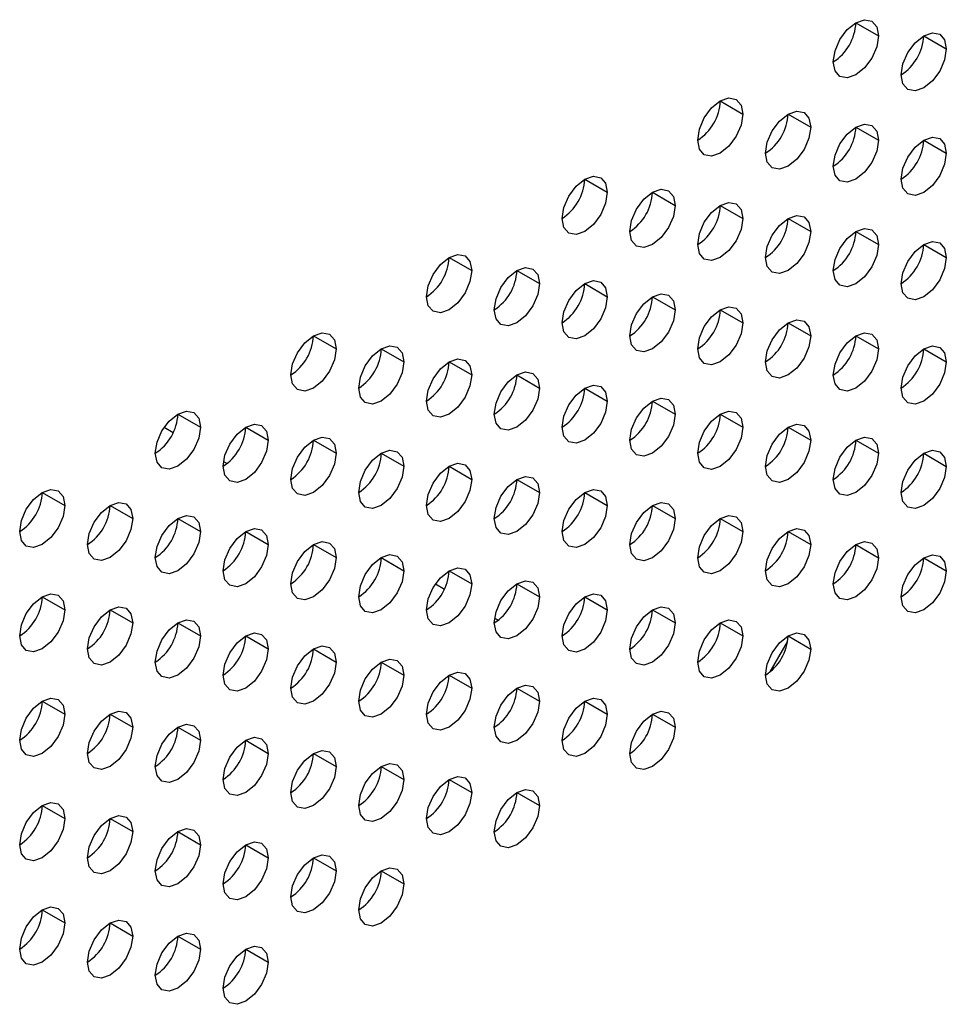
# Model space of a CAD drawing. Header units: millimetres. Extents: x 0 to 1118, y 0 to 864.
# Tile 195 of 256: x 947.43 to 951.06, y 684.95 to 688.8. Entities that reach past the tile are written whole.
import ezdxf

# ---------------------------------------------------------------- set-up
doc = ezdxf.new("R2010")
doc.units = ezdxf.units.MM

msp = doc.modelspace()

# ---------------------------------------------------------------- linework, layer by layer
at = {"color": 7, "linetype": 'Continuous', "lineweight": 25}
for p, q in [((950.7028, 688.788), (950.7912, 688.737)), ((950.968, 688.737), (951.0564, 688.6859)), ((950.1725, 688.4819), (950.2609, 688.4309)), ((950.4377, 688.4308), (950.5261, 688.3798)), ((950.7028, 688.3798), (950.7912, 688.3287)), ((950.968, 688.3287), (951.0564, 688.2777)), ((949.6422, 688.1757), (949.7306, 688.1247)), ((949.9073, 688.1247), (949.9957, 688.0736)), ((950.1725, 688.0736), (950.2609, 688.0226)), ((950.4377, 688.0225), (950.5261, 687.9715)), ((950.7028, 687.9715), (950.7912, 687.9205)), ((950.968, 687.9204), (951.0564, 687.8694)), ((949.1118, 687.8696), (949.2002, 687.8185)), ((949.377, 687.8185), (949.4654, 687.7675)), ((949.6422, 687.7675), (949.7306, 687.7164)), ((949.9073, 687.7164), (949.9957, 687.6654)), ((950.1725, 687.6653), (950.2609, 687.6143)), ((950.4377, 687.6143), (950.5261, 687.5633)), ((948.5815, 687.5634), (948.6699, 687.5124)), ((950.7028, 687.5632), (950.7912, 687.5122)), ((948.8467, 687.5124), (948.9351, 687.4613)), ((950.968, 687.5122), (951.0564, 687.4611)), ((949.1118, 687.4613), (949.2002, 687.4103)), ((949.377, 687.4102), (949.4654, 687.3592)), ((949.6422, 687.3592), (949.7306, 687.3082)), ((949.9073, 687.3081), (949.9957, 687.2571)), ((948.0512, 687.2573), (948.1396, 687.2062)), ((950.1725, 687.2571), (950.2609, 687.206)), ((947.9977, 687.2056), (948.0332, 687.1851)), ((947.9979, 687.2058), (948.0333, 687.1854)), ((948.3163, 687.2062), (948.4047, 687.1552)), ((950.4377, 687.206), (950.5261, 687.155)), ((948.5815, 687.1551), (948.6699, 687.1041)), ((950.7028, 687.1549), (950.7912, 687.1039)), ((948.8467, 687.1041), (948.9351, 687.0531)), ((950.968, 687.1039), (951.0564, 687.0529)), ((948.2293, 687.0719), (948.2435, 687.0637)), ((948.2294, 687.0722), (948.2437, 687.0639)), ((949.1118, 687.053), (949.2002, 687.002)), ((949.377, 687.002), (949.4654, 686.9509)), ((947.5209, 686.9511), (947.6092, 686.9001)), ((949.6422, 686.9509), (949.7306, 686.8999)), ((947.786, 686.9001), (947.8744, 686.849)), ((949.9073, 686.8999), (949.9957, 686.8488)), ((948.0512, 686.849), (948.1396, 686.798)), ((950.1725, 686.8488), (950.2609, 686.7978)), ((948.3163, 686.7979), (948.4047, 686.7469)), ((950.4377, 686.7977), (950.5261, 686.7467)), ((948.5815, 686.7469), (948.6699, 686.6959)), ((950.7028, 686.7467), (950.7912, 686.6957)), ((948.8467, 686.6958), (948.9351, 686.6448)), ((950.968, 686.6956), (951.0564, 686.6446)), ((949.1118, 686.6448), (949.2002, 686.5937)), ((949.0584, 686.5932), (949.0939, 686.5727)), ((949.0585, 686.5933), (949.094, 686.5729)), ((949.377, 686.5937), (949.4654, 686.5427)), ((947.5209, 686.5428), (947.6092, 686.4918)), ((949.6422, 686.5426), (949.7306, 686.4916)), ((947.786, 686.4918), (947.8744, 686.4408)), ((949.9073, 686.4916), (949.9957, 686.4406)), ((949.29, 686.4596), (949.3044, 686.4514)), ((949.29, 686.4595), (949.3043, 686.4513)), ((948.0512, 686.4407), (948.1396, 686.3897)), ((950.1725, 686.4405), (950.2609, 686.3895)), ((948.3163, 686.3897), (948.4047, 686.3386)), ((950.4377, 686.3895), (950.5261, 686.3384)), ((948.5815, 686.3386), (948.6699, 686.2876)), ((950.3678, 686.2493), (950.4357, 686.367)), ((948.8467, 686.2875), (948.9351, 686.2365)), ((949.1118, 686.2365), (949.2002, 686.1855)), ((949.377, 686.1854), (949.4654, 686.1344)), ((947.5209, 686.1346), (947.6092, 686.0835)), ((949.6422, 686.1344), (949.7306, 686.0833)), ((947.786, 686.0835), (947.8744, 686.0325)), ((949.9073, 686.0833), (949.9957, 686.0323)), ((948.0512, 686.0325), (948.1396, 685.9814)), ((948.3163, 685.9814), (948.4047, 685.9304)), ((948.5815, 685.9303), (948.6699, 685.8793)), ((948.8467, 685.8793), (948.9351, 685.8283)), ((949.1118, 685.8282), (949.2002, 685.7772)), ((949.377, 685.7772), (949.4654, 685.7261)), ((947.5209, 685.7263), (947.6092, 685.6753)), ((947.786, 685.6752), (947.8744, 685.6242)), ((948.0512, 685.6242), (948.1396, 685.5732)), ((948.3163, 685.5731), (948.4047, 685.5221)), ((948.5815, 685.5221), (948.6699, 685.471)), ((948.8467, 685.471), (948.9351, 685.42)), ((947.5209, 685.318), (947.6092, 685.267)), ((947.786, 685.267), (947.8744, 685.2159)), ((948.0512, 685.2159), (948.1396, 685.1649)), ((948.3163, 685.1649), (948.4047, 685.1138))]:
    msp.add_line(p, q, dxfattribs=at)
at = {"color": 7, "linetype": 'Continuous', "lineweight": 25, "flags": 128}
for points in [[(950.6144, 688.635), (950.6212, 688.6779), (950.6403, 688.7221), (950.669, 688.7608), (950.7028, 688.788), (950.7367, 688.7998), (950.7653, 688.7942), (950.7845, 688.7722), (950.7912, 688.737)], [(950.7912, 688.737), (950.7845, 688.6941), (950.7653, 688.6499), (950.7367, 688.6112), (950.7028, 688.5839), (950.669, 688.5722), (950.6403, 688.5777), (950.6212, 688.5998), (950.6144, 688.635)], [(950.8796, 688.5839), (950.8863, 688.6268), (950.9055, 688.671), (950.9342, 688.7097), (950.968, 688.737), (951.0018, 688.7487), (951.0305, 688.7432), (951.0497, 688.7211), (951.0564, 688.6859)], [(951.0564, 688.6859), (951.0497, 688.643), (951.0305, 688.5988), (951.0018, 688.5601), (950.968, 688.5329), (950.9342, 688.5211), (950.9055, 688.5267), (950.8863, 688.5487), (950.8796, 688.5839)], [(950.0841, 688.3288), (950.0908, 688.3717), (950.11, 688.4159), (950.1387, 688.4546), (950.1725, 688.4819), (950.2063, 688.4937), (950.235, 688.4881), (950.2542, 688.466), (950.2609, 688.4309)], [(950.2609, 688.4309), (950.2542, 688.3879), (950.235, 688.3437), (950.2063, 688.3051), (950.1725, 688.2778), (950.1387, 688.266), (950.11, 688.2716), (950.0908, 688.2936), (950.0841, 688.3288)], [(950.3493, 688.2777), (950.356, 688.3207), (950.3752, 688.3649), (950.4038, 688.4035), (950.4377, 688.4308), (950.4715, 688.4426), (950.5002, 688.437), (950.5193, 688.415), (950.5261, 688.3798)], [(950.5261, 688.3798), (950.5193, 688.3368), (950.5002, 688.2927), (950.4715, 688.254), (950.4377, 688.2267), (950.4038, 688.2149), (950.3752, 688.2205), (950.356, 688.2426), (950.3493, 688.2777)], [(950.6144, 688.2267), (950.6212, 688.2696), (950.6403, 688.3138), (950.669, 688.3525), (950.7028, 688.3798), (950.7367, 688.3915), (950.7653, 688.386), (950.7845, 688.3639), (950.7912, 688.3287)], [(950.8796, 688.1756), (950.8863, 688.2186), (950.9055, 688.2627), (950.9342, 688.3014), (950.968, 688.3287), (951.0018, 688.3405), (951.0305, 688.3349), (951.0497, 688.3129), (951.0564, 688.2777)], [(950.7912, 688.3287), (950.7845, 688.2858), (950.7653, 688.2416), (950.7367, 688.2029), (950.7028, 688.1756), (950.669, 688.1639), (950.6403, 688.1695), (950.6212, 688.1915), (950.6144, 688.2267)], [(951.0564, 688.2777), (951.0497, 688.2347), (951.0305, 688.1906), (951.0018, 688.1519), (950.968, 688.1246), (950.9342, 688.1128), (950.9055, 688.1184), (950.8863, 688.1404), (950.8796, 688.1756)], [(949.5538, 688.0226), (949.5605, 688.0656), (949.5797, 688.1098), (949.6083, 688.1484), (949.6422, 688.1757), (949.676, 688.1875), (949.7047, 688.1819), (949.7238, 688.1599), (949.7306, 688.1247)], [(949.7306, 688.1247), (949.7238, 688.0818), (949.7047, 688.0376), (949.676, 687.9989), (949.6422, 687.9716), (949.6083, 687.9598), (949.5797, 687.9654), (949.5605, 687.9875), (949.5538, 688.0226)], [(949.819, 687.9716), (949.8257, 688.0145), (949.8448, 688.0587), (949.8735, 688.0974), (949.9073, 688.1247), (949.9412, 688.1364), (949.9698, 688.1309), (949.989, 688.1088), (949.9957, 688.0736)], [(949.9957, 688.0736), (949.989, 688.0307), (949.9698, 687.9865), (949.9412, 687.9478), (949.9073, 687.9205), (949.8735, 687.9088), (949.8448, 687.9144), (949.8257, 687.9364), (949.819, 687.9716)], [(950.0841, 687.9205), (950.0908, 687.9635), (950.11, 688.0076), (950.1387, 688.0463), (950.1725, 688.0736), (950.2063, 688.0854), (950.235, 688.0798), (950.2542, 688.0578), (950.2609, 688.0226)], [(950.3493, 687.8695), (950.356, 687.9124), (950.3752, 687.9566), (950.4038, 687.9953), (950.4377, 688.0226), (950.4715, 688.0343), (950.5002, 688.0288), (950.5193, 688.0067), (950.5261, 687.9715)], [(950.2609, 688.0226), (950.2542, 687.9796), (950.235, 687.9355), (950.2063, 687.8968), (950.1725, 687.8695), (950.1387, 687.8577), (950.11, 687.8633), (950.0908, 687.8854), (950.0841, 687.9205)], [(950.5261, 687.9715), (950.5193, 687.9286), (950.5002, 687.8844), (950.4715, 687.8457), (950.4377, 687.8184), (950.4038, 687.8067), (950.3752, 687.8122), (950.356, 687.8343), (950.3493, 687.8695)], [(950.6144, 687.8184), (950.6212, 687.8614), (950.6403, 687.9055), (950.669, 687.9442), (950.7028, 687.9715), (950.7367, 687.9833), (950.7653, 687.9777), (950.7845, 687.9556), (950.7912, 687.9205)], [(950.7912, 687.9205), (950.7845, 687.8775), (950.7653, 687.8333), (950.7367, 687.7947), (950.7028, 687.7674), (950.669, 687.7556), (950.6403, 687.7612), (950.6212, 687.7832), (950.6144, 687.8184)], [(950.8796, 687.7674), (950.8863, 687.8103), (950.9055, 687.8545), (950.9342, 687.8932), (950.968, 687.9204), (951.0018, 687.9322), (951.0305, 687.9266), (951.0497, 687.9046), (951.0564, 687.8694)], [(949.0235, 687.7165), (949.0302, 687.7594), (949.0493, 687.8036), (949.078, 687.8423), (949.1118, 687.8696), (949.1457, 687.8813), (949.1743, 687.8758), (949.1935, 687.8537), (949.2002, 687.8185)], [(951.0564, 687.8694), (951.0497, 687.8265), (951.0305, 687.7823), (951.0018, 687.7436), (950.968, 687.7163), (950.9342, 687.7046), (950.9055, 687.7101), (950.8863, 687.7322), (950.8796, 687.7674)], [(949.2002, 687.8185), (949.1935, 687.7756), (949.1743, 687.7314), (949.1457, 687.6927), (949.1118, 687.6655), (949.078, 687.6537), (949.0493, 687.6593), (949.0302, 687.6813), (949.0235, 687.7165)], [(949.2886, 687.6654), (949.2953, 687.7084), (949.3145, 687.7526), (949.3432, 687.7912), (949.377, 687.8185), (949.4108, 687.8303), (949.4395, 687.8247), (949.4587, 687.8027), (949.4654, 687.7675)], [(949.4654, 687.7675), (949.4587, 687.7245), (949.4395, 687.6804), (949.4108, 687.6417), (949.377, 687.6144), (949.3432, 687.6026), (949.3145, 687.6082), (949.2953, 687.6303), (949.2886, 687.6654)], [(949.5538, 687.6144), (949.5605, 687.6573), (949.5797, 687.7015), (949.6083, 687.7402), (949.6422, 687.7675), (949.676, 687.7792), (949.7047, 687.7737), (949.7238, 687.7516), (949.7306, 687.7164)], [(949.819, 687.5633), (949.8257, 687.6063), (949.8448, 687.6504), (949.8735, 687.6891), (949.9073, 687.7164), (949.9412, 687.7282), (949.9698, 687.7226), (949.989, 687.7005), (949.9957, 687.6654)], [(949.7306, 687.7164), (949.7238, 687.6735), (949.7047, 687.6293), (949.676, 687.5906), (949.6422, 687.5633), (949.6083, 687.5516), (949.5797, 687.5571), (949.5605, 687.5792), (949.5538, 687.6144)], [(949.9957, 687.6654), (949.989, 687.6224), (949.9698, 687.5783), (949.9412, 687.5396), (949.9073, 687.5123), (949.8735, 687.5005), (949.8448, 687.5061), (949.8257, 687.5281), (949.819, 687.5633)], [(950.0841, 687.5123), (950.0908, 687.5552), (950.11, 687.5994), (950.1387, 687.6381), (950.1725, 687.6654), (950.2063, 687.6771), (950.235, 687.6715), (950.2542, 687.6495), (950.2609, 687.6143)], [(950.2609, 687.6143), (950.2542, 687.5714), (950.235, 687.5272), (950.2063, 687.4885), (950.1725, 687.4612), (950.1387, 687.4495), (950.11, 687.455), (950.0908, 687.4771), (950.0841, 687.5123)], [(950.3493, 687.4612), (950.356, 687.5041), (950.3752, 687.5483), (950.4038, 687.587), (950.4377, 687.6143), (950.4715, 687.6261), (950.5002, 687.6205), (950.5193, 687.5984), (950.5261, 687.5633)], [(948.4931, 687.4103), (948.4999, 687.4533), (948.519, 687.4975), (948.5477, 687.5361), (948.5815, 687.5634), (948.6153, 687.5752), (948.644, 687.5696), (948.6632, 687.5476), (948.6699, 687.5124)], [(950.6144, 687.4101), (950.6212, 687.4531), (950.6403, 687.4973), (950.669, 687.5359), (950.7028, 687.5632), (950.7367, 687.575), (950.7653, 687.5694), (950.7845, 687.5474), (950.7912, 687.5122)], [(950.5261, 687.5633), (950.5193, 687.5203), (950.5002, 687.4761), (950.4715, 687.4375), (950.4377, 687.4102), (950.4038, 687.3984), (950.3752, 687.404), (950.356, 687.426), (950.3493, 687.4612)], [(948.6699, 687.5124), (948.6632, 687.4694), (948.644, 687.4253), (948.6153, 687.3866), (948.5815, 687.3593), (948.5477, 687.3475), (948.519, 687.3531), (948.4999, 687.3752), (948.4931, 687.4103)], [(948.7583, 687.3593), (948.765, 687.4022), (948.7842, 687.4464), (948.8129, 687.4851), (948.8467, 687.5124), (948.8805, 687.5241), (948.9092, 687.5186), (948.9283, 687.4965), (948.9351, 687.4613)], [(950.7912, 687.5122), (950.7845, 687.4692), (950.7653, 687.4251), (950.7367, 687.3864), (950.7028, 687.3591), (950.669, 687.3473), (950.6403, 687.3529), (950.6212, 687.375), (950.6144, 687.4101)], [(950.8796, 687.3591), (950.8863, 687.402), (950.9055, 687.4462), (950.9342, 687.4849), (950.968, 687.5122), (951.0018, 687.5239), (951.0305, 687.5184), (951.0497, 687.4963), (951.0564, 687.4611)], [(948.9351, 687.4613), (948.9283, 687.4184), (948.9092, 687.3742), (948.8805, 687.3355), (948.8467, 687.3082), (948.8129, 687.2965), (948.7842, 687.3021), (948.765, 687.3241), (948.7583, 687.3593)], [(949.0235, 687.3082), (949.0302, 687.3512), (949.0493, 687.3953), (949.078, 687.434), (949.1118, 687.4613), (949.1457, 687.4731), (949.1743, 687.4675), (949.1935, 687.4455), (949.2002, 687.4103)], [(951.0564, 687.4611), (951.0497, 687.4182), (951.0305, 687.374), (951.0018, 687.3353), (950.968, 687.308), (950.9342, 687.2963), (950.9055, 687.3019), (950.8863, 687.3239), (950.8796, 687.3591)], [(949.2886, 687.2572), (949.2953, 687.3001), (949.3145, 687.3443), (949.3432, 687.383), (949.377, 687.4103), (949.4108, 687.422), (949.4395, 687.4164), (949.4587, 687.3944), (949.4654, 687.3592)], [(949.2002, 687.4103), (949.1935, 687.3673), (949.1743, 687.3232), (949.1457, 687.2845), (949.1118, 687.2572), (949.078, 687.2454), (949.0493, 687.251), (949.0302, 687.273), (949.0235, 687.3082)], [(949.4654, 687.3592), (949.4587, 687.3163), (949.4395, 687.2721), (949.4108, 687.2334), (949.377, 687.2061), (949.3432, 687.1944), (949.3145, 687.1999), (949.2953, 687.222), (949.2886, 687.2572)], [(949.5538, 687.2061), (949.5605, 687.2491), (949.5797, 687.2932), (949.6083, 687.3319), (949.6422, 687.3592), (949.676, 687.371), (949.7047, 687.3654), (949.7238, 687.3433), (949.7306, 687.3082)], [(949.7306, 687.3082), (949.7238, 687.2652), (949.7047, 687.221), (949.676, 687.1824), (949.6422, 687.1551), (949.6083, 687.1433), (949.5797, 687.1489), (949.5605, 687.1709), (949.5538, 687.2061)], [(949.819, 687.155), (949.8257, 687.198), (949.8448, 687.2422), (949.8735, 687.2808), (949.9073, 687.3081), (949.9412, 687.3199), (949.9698, 687.3143), (949.989, 687.2923), (949.9957, 687.2571)], [(947.9628, 687.1042), (947.9695, 687.1471), (947.9887, 687.1913), (948.0174, 687.23), (948.0512, 687.2573), (948.085, 687.269), (948.1137, 687.2635), (948.1328, 687.2414), (948.1396, 687.2062)], [(949.9957, 687.2571), (949.989, 687.2142), (949.9698, 687.17), (949.9412, 687.1313), (949.9073, 687.104), (949.8735, 687.0922), (949.8448, 687.0978), (949.8257, 687.1199), (949.819, 687.155)], [(950.0841, 687.104), (950.0908, 687.1469), (950.11, 687.1911), (950.1387, 687.2298), (950.1725, 687.2571), (950.2063, 687.2688), (950.235, 687.2633), (950.2542, 687.2412), (950.2609, 687.206)], [(948.1396, 687.2062), (948.1328, 687.1633), (948.1137, 687.1191), (948.085, 687.0804), (948.0512, 687.0531), (948.0174, 687.0414), (947.9887, 687.047), (947.9695, 687.069), (947.9628, 687.1042)], [(948.228, 687.0531), (948.2347, 687.0961), (948.2538, 687.1402), (948.2825, 687.1789), (948.3163, 687.2062), (948.3502, 687.218), (948.3788, 687.2124), (948.398, 687.1904), (948.4047, 687.1552)], [(950.2609, 687.206), (950.2542, 687.1631), (950.235, 687.1189), (950.2063, 687.0802), (950.1725, 687.0529), (950.1387, 687.0412), (950.11, 687.0468), (950.0908, 687.0688), (950.0841, 687.104)], [(950.3493, 687.0529), (950.356, 687.0959), (950.3752, 687.14), (950.4038, 687.1787), (950.4377, 687.206), (950.4715, 687.2178), (950.5002, 687.2122), (950.5193, 687.1902), (950.5261, 687.155)], [(948.4047, 687.1552), (948.398, 687.1122), (948.3788, 687.0681), (948.3502, 687.0294), (948.3163, 687.0021), (948.2825, 686.9903), (948.2538, 686.9959), (948.2347, 687.018), (948.228, 687.0531)], [(948.4931, 687.0021), (948.4999, 687.045), (948.519, 687.0892), (948.5477, 687.1279), (948.5815, 687.1552), (948.6153, 687.1669), (948.644, 687.1613), (948.6632, 687.1393), (948.6699, 687.1041)], [(950.5261, 687.155), (950.5193, 687.112), (950.5002, 687.0679), (950.4715, 687.0292), (950.4377, 687.0019), (950.4038, 686.9901), (950.3752, 686.9957), (950.356, 687.0178), (950.3493, 687.0529)], [(950.6144, 687.0019), (950.6212, 687.0448), (950.6403, 687.089), (950.669, 687.1277), (950.7028, 687.155), (950.7367, 687.1667), (950.7653, 687.1612), (950.7845, 687.1391), (950.7912, 687.1039)], [(948.6699, 687.1041), (948.6632, 687.0612), (948.644, 687.017), (948.6153, 686.9783), (948.5815, 686.951), (948.5477, 686.9393), (948.519, 686.9448), (948.4999, 686.9669), (948.4931, 687.0021)], [(948.7583, 686.951), (948.765, 686.994), (948.7842, 687.0381), (948.8129, 687.0768), (948.8467, 687.1041), (948.8805, 687.1159), (948.9092, 687.1103), (948.9283, 687.0882), (948.9351, 687.0531)], [(950.7912, 687.1039), (950.7845, 687.061), (950.7653, 687.0168), (950.7367, 686.9781), (950.7028, 686.9508), (950.669, 686.9391), (950.6403, 686.9446), (950.6212, 686.9667), (950.6144, 687.0019)], [(950.8796, 686.9508), (950.8863, 686.9938), (950.9055, 687.0379), (950.9342, 687.0766), (950.968, 687.1039), (951.0018, 687.1157), (951.0305, 687.1101), (951.0497, 687.088), (951.0564, 687.0529)], [(949.0235, 686.9), (949.0302, 686.9429), (949.0493, 686.9871), (949.078, 687.0258), (949.1118, 687.053), (949.1457, 687.0648), (949.1743, 687.0592), (949.1935, 687.0372), (949.2002, 687.002)], [(948.9351, 687.0531), (948.9283, 687.0101), (948.9092, 686.9659), (948.8805, 686.9273), (948.8467, 686.9), (948.8129, 686.8882), (948.7842, 686.8938), (948.765, 686.9158), (948.7583, 686.951)], [(951.0564, 687.0529), (951.0497, 687.0099), (951.0305, 686.9657), (951.0018, 686.9271), (950.968, 686.8998), (950.9342, 686.888), (950.9055, 686.8936), (950.8863, 686.9156), (950.8796, 686.9508)], [(949.2002, 687.002), (949.1935, 686.9591), (949.1743, 686.9149), (949.1457, 686.8762), (949.1118, 686.8489), (949.078, 686.8372), (949.0493, 686.8427), (949.0302, 686.8648), (949.0235, 686.9)], [(949.2886, 686.8489), (949.2953, 686.8918), (949.3145, 686.936), (949.3432, 686.9747), (949.377, 687.002), (949.4108, 687.0137), (949.4395, 687.0082), (949.4587, 686.9861), (949.4654, 686.9509)], [(947.4325, 686.798), (947.4392, 686.841), (947.4584, 686.8852), (947.487, 686.9238), (947.5209, 686.9511), (947.5547, 686.9629), (947.5834, 686.9573), (947.6025, 686.9353), (947.6092, 686.9001)], [(949.4654, 686.9509), (949.4587, 686.908), (949.4395, 686.8638), (949.4108, 686.8251), (949.377, 686.7979), (949.3432, 686.7861), (949.3145, 686.7917), (949.2953, 686.8137), (949.2886, 686.8489)], [(949.5538, 686.7978), (949.5605, 686.8408), (949.5797, 686.885), (949.6083, 686.9236), (949.6422, 686.9509), (949.676, 686.9627), (949.7047, 686.9571), (949.7238, 686.9351), (949.7306, 686.8999)], [(947.6976, 686.747), (947.7044, 686.7899), (947.7235, 686.8341), (947.7522, 686.8728), (947.786, 686.9001), (947.8198, 686.9118), (947.8485, 686.9063), (947.8677, 686.8842), (947.8744, 686.849)], [(949.819, 686.7468), (949.8257, 686.7897), (949.8448, 686.8339), (949.8735, 686.8726), (949.9073, 686.8999), (949.9412, 686.9116), (949.9698, 686.9061), (949.989, 686.884), (949.9957, 686.8488)], [(947.6092, 686.9001), (947.6025, 686.8571), (947.5834, 686.813), (947.5547, 686.7743), (947.5209, 686.747), (947.487, 686.7352), (947.4584, 686.7408), (947.4392, 686.7629), (947.4325, 686.798)], [(949.7306, 686.8999), (949.7238, 686.8569), (949.7047, 686.8128), (949.676, 686.7741), (949.6422, 686.7468), (949.6083, 686.735), (949.5797, 686.7406), (949.5605, 686.7627), (949.5538, 686.7978)], [(947.8744, 686.849), (947.8677, 686.8061), (947.8485, 686.7619), (947.8198, 686.7232), (947.786, 686.6959), (947.7522, 686.6842), (947.7235, 686.6897), (947.7044, 686.7118), (947.6976, 686.747)], [(947.9628, 686.6959), (947.9695, 686.7389), (947.9887, 686.783), (948.0174, 686.8217), (948.0512, 686.849), (948.085, 686.8608), (948.1137, 686.8552), (948.1328, 686.8331), (948.1396, 686.798)], [(949.9957, 686.8488), (949.989, 686.8059), (949.9698, 686.7617), (949.9412, 686.723), (949.9073, 686.6957), (949.8735, 686.684), (949.8448, 686.6896), (949.8257, 686.7116), (949.819, 686.7468)], [(950.0841, 686.6957), (950.0908, 686.7387), (950.11, 686.7828), (950.1387, 686.8215), (950.1725, 686.8488), (950.2063, 686.8606), (950.235, 686.855), (950.2542, 686.8329), (950.2609, 686.7978)], [(948.1396, 686.798), (948.1328, 686.755), (948.1137, 686.7109), (948.085, 686.6722), (948.0512, 686.6449), (948.0174, 686.6331), (947.9887, 686.6387), (947.9695, 686.6607), (947.9628, 686.6959)], [(948.228, 686.6449), (948.2347, 686.6878), (948.2538, 686.732), (948.2825, 686.7707), (948.3163, 686.798), (948.3502, 686.8097), (948.3788, 686.8041), (948.398, 686.7821), (948.4047, 686.7469)], [(950.2609, 686.7978), (950.2542, 686.7548), (950.235, 686.7107), (950.2063, 686.672), (950.1725, 686.6447), (950.1387, 686.6329), (950.11, 686.6385), (950.0908, 686.6605), (950.0841, 686.6957)], [(950.3493, 686.6447), (950.356, 686.6876), (950.3752, 686.7318), (950.4038, 686.7705), (950.4377, 686.7978), (950.4715, 686.8095), (950.5002, 686.8039), (950.5193, 686.7819), (950.5261, 686.7467)], [(948.4931, 686.5938), (948.4999, 686.6367), (948.519, 686.6809), (948.5477, 686.7196), (948.5815, 686.7469), (948.6153, 686.7587), (948.644, 686.7531), (948.6632, 686.731), (948.6699, 686.6959)], [(950.6144, 686.5936), (950.6212, 686.6365), (950.6403, 686.6807), (950.669, 686.7194), (950.7028, 686.7467), (950.7367, 686.7585), (950.7653, 686.7529), (950.7845, 686.7308), (950.7912, 686.6957)], [(948.4047, 686.7469), (948.398, 686.704), (948.3788, 686.6598), (948.3502, 686.6211), (948.3163, 686.5938), (948.2825, 686.5821), (948.2538, 686.5876), (948.2347, 686.6097), (948.228, 686.6449)], [(950.5261, 686.7467), (950.5193, 686.7038), (950.5002, 686.6596), (950.4715, 686.6209), (950.4377, 686.5936), (950.4038, 686.5819), (950.3752, 686.5874), (950.356, 686.6095), (950.3493, 686.6447)], [(948.6699, 686.6959), (948.6632, 686.6529), (948.644, 686.6087), (948.6153, 686.5701), (948.5815, 686.5428), (948.5477, 686.531), (948.519, 686.5366), (948.4999, 686.5586), (948.4931, 686.5938)], [(948.7583, 686.5427), (948.765, 686.5857), (948.7842, 686.6299), (948.8129, 686.6685), (948.8467, 686.6958), (948.8805, 686.7076), (948.9092, 686.702), (948.9283, 686.68), (948.9351, 686.6448)], [(950.7912, 686.6957), (950.7845, 686.6527), (950.7653, 686.6085), (950.7367, 686.5699), (950.7028, 686.5426), (950.669, 686.5308), (950.6403, 686.5364), (950.6212, 686.5584), (950.6144, 686.5936)], [(950.8796, 686.5425), (950.8863, 686.5855), (950.9055, 686.6297), (950.9342, 686.6683), (950.968, 686.6956), (951.0018, 686.7074), (951.0305, 686.7018), (951.0497, 686.6798), (951.0564, 686.6446)], [(948.9351, 686.6448), (948.9283, 686.6018), (948.9092, 686.5577), (948.8805, 686.519), (948.8467, 686.4917), (948.8129, 686.4799), (948.7842, 686.4855), (948.765, 686.5076), (948.7583, 686.5427)], [(949.0235, 686.4917), (949.0302, 686.5346), (949.0493, 686.5788), (949.078, 686.6175), (949.1118, 686.6448), (949.1457, 686.6565), (949.1743, 686.651), (949.1935, 686.6289), (949.2002, 686.5937)], [(951.0564, 686.6446), (951.0497, 686.6017), (951.0305, 686.5575), (951.0018, 686.5188), (950.968, 686.4915), (950.9342, 686.4797), (950.9055, 686.4853), (950.8863, 686.5074), (950.8796, 686.5425)], [(949.2886, 686.4406), (949.2953, 686.4836), (949.3145, 686.5277), (949.3432, 686.5664), (949.377, 686.5937), (949.4108, 686.6055), (949.4395, 686.5999), (949.4587, 686.5779), (949.4654, 686.5427)], [(949.2002, 686.5937), (949.1935, 686.5508), (949.1743, 686.5066), (949.1457, 686.4679), (949.1118, 686.4406), (949.078, 686.4289), (949.0493, 686.4345), (949.0302, 686.4565), (949.0235, 686.4917)], [(947.4325, 686.3898), (947.4392, 686.4327), (947.4584, 686.4769), (947.487, 686.5156), (947.5209, 686.5429), (947.5547, 686.5546), (947.5834, 686.549), (947.6025, 686.527), (947.6092, 686.4918)], [(949.4654, 686.5427), (949.4587, 686.4997), (949.4395, 686.4556), (949.4108, 686.4169), (949.377, 686.3896), (949.3432, 686.3778), (949.3145, 686.3834), (949.2953, 686.4054), (949.2886, 686.4406)], [(949.5538, 686.3896), (949.5605, 686.4325), (949.5797, 686.4767), (949.6083, 686.5154), (949.6422, 686.5427), (949.676, 686.5544), (949.7047, 686.5488), (949.7238, 686.5268), (949.7306, 686.4916)], [(947.6092, 686.4918), (947.6025, 686.4489), (947.5834, 686.4047), (947.5547, 686.366), (947.5209, 686.3387), (947.487, 686.327), (947.4584, 686.3325), (947.4392, 686.3546), (947.4325, 686.3898)], [(947.6976, 686.3387), (947.7044, 686.3817), (947.7235, 686.4258), (947.7522, 686.4645), (947.786, 686.4918), (947.8198, 686.5036), (947.8485, 686.498), (947.8677, 686.4759), (947.8744, 686.4408)], [(949.7306, 686.4916), (949.7238, 686.4487), (949.7047, 686.4045), (949.676, 686.3658), (949.6422, 686.3385), (949.6083, 686.3268), (949.5797, 686.3323), (949.5605, 686.3544), (949.5538, 686.3896)], [(949.819, 686.3385), (949.8257, 686.3815), (949.8448, 686.4256), (949.8735, 686.4643), (949.9073, 686.4916), (949.9412, 686.5034), (949.9698, 686.4978), (949.989, 686.4757), (949.9957, 686.4406)], [(947.9628, 686.2876), (947.9695, 686.3306), (947.9887, 686.3748), (948.0174, 686.4134), (948.0512, 686.4407), (948.085, 686.4525), (948.1137, 686.4469), (948.1328, 686.4249), (948.1396, 686.3897)], [(950.0841, 686.2874), (950.0908, 686.3304), (950.11, 686.3746), (950.1387, 686.4132), (950.1725, 686.4405), (950.2063, 686.4523), (950.235, 686.4467), (950.2542, 686.4247), (950.2609, 686.3895)], [(947.8744, 686.4408), (947.8677, 686.3978), (947.8485, 686.3536), (947.8198, 686.315), (947.786, 686.2877), (947.7522, 686.2759), (947.7235, 686.2815), (947.7044, 686.3035), (947.6976, 686.3387)], [(949.9957, 686.4406), (949.989, 686.3976), (949.9698, 686.3534), (949.9412, 686.3148), (949.9073, 686.2875), (949.8735, 686.2757), (949.8448, 686.2813), (949.8257, 686.3033), (949.819, 686.3385)], [(948.1396, 686.3897), (948.1328, 686.3468), (948.1137, 686.3026), (948.085, 686.2639), (948.0512, 686.2366), (948.0174, 686.2248), (947.9887, 686.2304), (947.9695, 686.2525), (947.9628, 686.2876)], [(948.228, 686.2366), (948.2347, 686.2795), (948.2538, 686.3237), (948.2825, 686.3624), (948.3163, 686.3897), (948.3502, 686.4014), (948.3788, 686.3959), (948.398, 686.3738), (948.4047, 686.3386)], [(950.2609, 686.3895), (950.2542, 686.3466), (950.235, 686.3024), (950.2063, 686.2637), (950.1725, 686.2364), (950.1387, 686.2246), (950.11, 686.2302), (950.0908, 686.2523), (950.0841, 686.2874)], [(950.3493, 686.2364), (950.356, 686.2793), (950.3752, 686.3235), (950.4038, 686.3622), (950.4377, 686.3895), (950.4715, 686.4012), (950.5002, 686.3957), (950.5193, 686.3736), (950.5261, 686.3384)], [(948.4047, 686.3386), (948.398, 686.2957), (948.3788, 686.2515), (948.3502, 686.2128), (948.3163, 686.1855), (948.2825, 686.1738), (948.2538, 686.1794), (948.2347, 686.2014), (948.228, 686.2366)], [(948.4931, 686.1855), (948.4999, 686.2285), (948.519, 686.2726), (948.5477, 686.3113), (948.5815, 686.3386), (948.6153, 686.3504), (948.644, 686.3448), (948.6632, 686.3228), (948.6699, 686.2876)], [(950.5261, 686.3384), (950.5193, 686.2955), (950.5002, 686.2513), (950.4715, 686.2126), (950.4377, 686.1853), (950.4038, 686.1736), (950.3752, 686.1792), (950.356, 686.2012), (950.3493, 686.2364)], [(948.7583, 686.1345), (948.765, 686.1774), (948.7842, 686.2216), (948.8129, 686.2603), (948.8467, 686.2876), (948.8805, 686.2993), (948.9092, 686.2938), (948.9283, 686.2717), (948.9351, 686.2365)], [(948.6699, 686.2876), (948.6632, 686.2446), (948.644, 686.2005), (948.6153, 686.1618), (948.5815, 686.1345), (948.5477, 686.1227), (948.519, 686.1283), (948.4999, 686.1504), (948.4931, 686.1855)], [(948.9351, 686.2365), (948.9283, 686.1936), (948.9092, 686.1494), (948.8805, 686.1107), (948.8467, 686.0834), (948.8129, 686.0717), (948.7842, 686.0772), (948.765, 686.0993), (948.7583, 686.1345)], [(949.0235, 686.0834), (949.0302, 686.1264), (949.0493, 686.1705), (949.078, 686.2092), (949.1118, 686.2365), (949.1457, 686.2483), (949.1743, 686.2427), (949.1935, 686.2206), (949.2002, 686.1855)], [(949.2002, 686.1855), (949.1935, 686.1425), (949.1743, 686.0983), (949.1457, 686.0597), (949.1118, 686.0324), (949.078, 686.0206), (949.0493, 686.0262), (949.0302, 686.0482), (949.0235, 686.0834)], [(949.2886, 686.0324), (949.2953, 686.0753), (949.3145, 686.1195), (949.3432, 686.1582), (949.377, 686.1854), (949.4108, 686.1972), (949.4395, 686.1916), (949.4587, 686.1696), (949.4654, 686.1344)], [(947.4325, 685.9815), (947.4392, 686.0244), (947.4584, 686.0686), (947.487, 686.1073), (947.5209, 686.1346), (947.5547, 686.1463), (947.5834, 686.1408), (947.6025, 686.1187), (947.6092, 686.0835)], [(949.5538, 685.9813), (949.5605, 686.0242), (949.5797, 686.0684), (949.6083, 686.1071), (949.6422, 686.1344), (949.676, 686.1461), (949.7047, 686.1406), (949.7238, 686.1185), (949.7306, 686.0833)], [(949.4654, 686.1344), (949.4587, 686.0915), (949.4395, 686.0473), (949.4108, 686.0086), (949.377, 685.9813), (949.3432, 685.9696), (949.3145, 685.9751), (949.2953, 685.9972), (949.2886, 686.0324)], [(947.6092, 686.0835), (947.6025, 686.0406), (947.5834, 685.9964), (947.5547, 685.9577), (947.5209, 685.9305), (947.487, 685.9187), (947.4584, 685.9243), (947.4392, 685.9463), (947.4325, 685.9815)], [(947.6976, 685.9304), (947.7044, 685.9734), (947.7235, 686.0176), (947.7522, 686.0562), (947.786, 686.0835), (947.8198, 686.0953), (947.8485, 686.0897), (947.8677, 686.0677), (947.8744, 686.0325)], [(949.7306, 686.0833), (949.7238, 686.0404), (949.7047, 685.9962), (949.676, 685.9575), (949.6422, 685.9303), (949.6083, 685.9185), (949.5797, 685.9241), (949.5605, 685.9461), (949.5538, 685.9813)], [(949.819, 685.9302), (949.8257, 685.9732), (949.8448, 686.0174), (949.8735, 686.056), (949.9073, 686.0833), (949.9412, 686.0951), (949.9698, 686.0895), (949.989, 686.0675), (949.9957, 686.0323)], [(947.8744, 686.0325), (947.8677, 685.9895), (947.8485, 685.9454), (947.8198, 685.9067), (947.786, 685.8794), (947.7522, 685.8676), (947.7235, 685.8732), (947.7044, 685.8953), (947.6976, 685.9304)], [(947.9628, 685.8794), (947.9695, 685.9223), (947.9887, 685.9665), (948.0174, 686.0052), (948.0512, 686.0325), (948.085, 686.0442), (948.1137, 686.0387), (948.1328, 686.0166), (948.1396, 685.9814)], [(949.9957, 686.0323), (949.989, 685.9893), (949.9698, 685.9452), (949.9412, 685.9065), (949.9073, 685.8792), (949.8735, 685.8674), (949.8448, 685.873), (949.8257, 685.8951), (949.819, 685.9302)], [(948.228, 685.8283), (948.2347, 685.8713), (948.2538, 685.9154), (948.2825, 685.9541), (948.3163, 685.9814), (948.3502, 685.9932), (948.3788, 685.9876), (948.398, 685.9655), (948.4047, 685.9304)], [(948.1396, 685.9814), (948.1328, 685.9385), (948.1137, 685.8943), (948.085, 685.8556), (948.0512, 685.8283), (948.0174, 685.8166), (947.9887, 685.8221), (947.9695, 685.8442), (947.9628, 685.8794)], [(948.4047, 685.9304), (948.398, 685.8874), (948.3788, 685.8433), (948.3502, 685.8046), (948.3163, 685.7773), (948.2825, 685.7655), (948.2538, 685.7711), (948.2347, 685.7931), (948.228, 685.8283)], [(948.4931, 685.7773), (948.4999, 685.8202), (948.519, 685.8644), (948.5477, 685.9031), (948.5815, 685.9304), (948.6153, 685.9421), (948.644, 685.9365), (948.6632, 685.9145), (948.6699, 685.8793)], [(948.6699, 685.8793), (948.6632, 685.8364), (948.644, 685.7922), (948.6153, 685.7535), (948.5815, 685.7262), (948.5477, 685.7145), (948.519, 685.72), (948.4999, 685.7421), (948.4931, 685.7773)], [(948.7583, 685.7262), (948.765, 685.7691), (948.7842, 685.8133), (948.8129, 685.852), (948.8467, 685.8793), (948.8805, 685.8911), (948.9092, 685.8855), (948.9283, 685.8634), (948.9351, 685.8283)], [(949.0235, 685.6751), (949.0302, 685.7181), (949.0493, 685.7623), (949.078, 685.8009), (949.1118, 685.8282), (949.1457, 685.84), (949.1743, 685.8344), (949.1935, 685.8124), (949.2002, 685.7772)], [(948.9351, 685.8283), (948.9283, 685.7853), (948.9092, 685.7411), (948.8805, 685.7025), (948.8467, 685.6752), (948.8129, 685.6634), (948.7842, 685.669), (948.765, 685.691), (948.7583, 685.7262)], [(949.2002, 685.7772), (949.1935, 685.7343), (949.1743, 685.6901), (949.1457, 685.6514), (949.1118, 685.6241), (949.078, 685.6123), (949.0493, 685.6179), (949.0302, 685.64), (949.0235, 685.6751)], [(949.2886, 685.6241), (949.2953, 685.667), (949.3145, 685.7112), (949.3432, 685.7499), (949.377, 685.7772), (949.4108, 685.7889), (949.4395, 685.7834), (949.4587, 685.7613), (949.4654, 685.7261)], [(947.4325, 685.5732), (947.4392, 685.6162), (947.4584, 685.6603), (947.487, 685.699), (947.5209, 685.7263), (947.5547, 685.7381), (947.5834, 685.7325), (947.6025, 685.7105), (947.6092, 685.6753)], [(949.4654, 685.7261), (949.4587, 685.6832), (949.4395, 685.639), (949.4108, 685.6003), (949.377, 685.573), (949.3432, 685.5613), (949.3145, 685.5669), (949.2953, 685.5889), (949.2886, 685.6241)], [(947.6976, 685.5222), (947.7044, 685.5651), (947.7235, 685.6093), (947.7522, 685.648), (947.786, 685.6753), (947.8198, 685.687), (947.8485, 685.6814), (947.8677, 685.6594), (947.8744, 685.6242)], [(947.6092, 685.6753), (947.6025, 685.6323), (947.5834, 685.5882), (947.5547, 685.5495), (947.5209, 685.5222), (947.487, 685.5104), (947.4584, 685.516), (947.4392, 685.538), (947.4325, 685.5732)], [(947.8744, 685.6242), (947.8677, 685.5813), (947.8485, 685.5371), (947.8198, 685.4984), (947.786, 685.4711), (947.7522, 685.4594), (947.7235, 685.4649), (947.7044, 685.487), (947.6976, 685.5222)], [(947.9628, 685.4711), (947.9695, 685.5141), (947.9887, 685.5582), (948.0174, 685.5969), (948.0512, 685.6242), (948.085, 685.636), (948.1137, 685.6304), (948.1328, 685.6083), (948.1396, 685.5732)], [(948.1396, 685.5732), (948.1328, 685.5302), (948.1137, 685.486), (948.085, 685.4474), (948.0512, 685.4201), (948.0174, 685.4083), (947.9887, 685.4139), (947.9695, 685.4359), (947.9628, 685.4711)], [(948.228, 685.42), (948.2347, 685.463), (948.2538, 685.5072), (948.2825, 685.5458), (948.3163, 685.5731), (948.3502, 685.5849), (948.3788, 685.5793), (948.398, 685.5573), (948.4047, 685.5221)], [(948.4931, 685.369), (948.4999, 685.4119), (948.519, 685.4561), (948.5477, 685.4948), (948.5815, 685.5221), (948.6153, 685.5338), (948.644, 685.5283), (948.6632, 685.5062), (948.6699, 685.471)], [(948.4047, 685.5221), (948.398, 685.4792), (948.3788, 685.435), (948.3502, 685.3963), (948.3163, 685.369), (948.2825, 685.3572), (948.2538, 685.3628), (948.2347, 685.3849), (948.228, 685.42)], [(948.6699, 685.471), (948.6632, 685.4281), (948.644, 685.3839), (948.6153, 685.3452), (948.5815, 685.3179), (948.5477, 685.3062), (948.519, 685.3118), (948.4999, 685.3338), (948.4931, 685.369)], [(948.7583, 685.3179), (948.765, 685.3609), (948.7842, 685.405), (948.8129, 685.4437), (948.8467, 685.471), (948.8805, 685.4828), (948.9092, 685.4772), (948.9283, 685.4552), (948.9351, 685.42)], [(948.9351, 685.42), (948.9283, 685.377), (948.9092, 685.3329), (948.8805, 685.2942), (948.8467, 685.2669), (948.8129, 685.2551), (948.7842, 685.2607), (948.765, 685.2828), (948.7583, 685.3179)], [(947.4325, 685.165), (947.4392, 685.2079), (947.4584, 685.2521), (947.487, 685.2908), (947.5209, 685.318), (947.5547, 685.3298), (947.5834, 685.3242), (947.6025, 685.3022), (947.6092, 685.267)], [(947.6092, 685.267), (947.6025, 685.2241), (947.5834, 685.1799), (947.5547, 685.1412), (947.5209, 685.1139), (947.487, 685.1022), (947.4584, 685.1077), (947.4392, 685.1298), (947.4325, 685.165)], [(947.6976, 685.1139), (947.7044, 685.1568), (947.7235, 685.201), (947.7522, 685.2397), (947.786, 685.267), (947.8198, 685.2787), (947.8485, 685.2732), (947.8677, 685.2511), (947.8744, 685.2159)], [(947.8744, 685.2159), (947.8677, 685.173), (947.8485, 685.1288), (947.8198, 685.0901), (947.786, 685.0629), (947.7522, 685.0511), (947.7235, 685.0567), (947.7044, 685.0787), (947.6976, 685.1139)], [(947.9628, 685.0628), (947.9695, 685.1058), (947.9887, 685.15), (948.0174, 685.1886), (948.0512, 685.2159), (948.085, 685.2277), (948.1137, 685.2221), (948.1328, 685.2001), (948.1396, 685.1649)], [(948.1396, 685.1649), (948.1328, 685.1219), (948.1137, 685.0778), (948.085, 685.0391), (948.0512, 685.0118), (948.0174, 685), (947.9887, 685.0056), (947.9695, 685.0277), (947.9628, 685.0628)], [(948.228, 685.0118), (948.2347, 685.0547), (948.2538, 685.0989), (948.2825, 685.1376), (948.3163, 685.1649), (948.3502, 685.1766), (948.3788, 685.1711), (948.398, 685.149), (948.4047, 685.1138)], [(948.4047, 685.1138), (948.398, 685.0709), (948.3788, 685.0267), (948.3502, 684.988), (948.3163, 684.9607), (948.2825, 684.949), (948.2538, 684.9546), (948.2347, 684.9766), (948.228, 685.0118)]]:
    msp.add_lwpolyline(points, dxfattribs=at)
at = {"color": 7, "linetype": 'Continuous', "lineweight": 25}
for centre in [(950.5109, 688.7968), (950.7761, 688.7457), (949.9806, 688.4906), (950.2458, 688.4396), (950.5109, 688.3885), (950.7761, 688.3374), (949.4503, 688.1845), (949.7154, 688.1334), (949.9806, 688.0823), (950.2458, 688.0313), (950.5109, 687.9802), (950.7761, 687.9292), (948.9199, 687.8783), (949.1851, 687.8272), (949.4503, 687.7762), (949.7154, 687.7251), (949.9806, 687.6741), (950.2458, 687.623), (948.3896, 687.5722), (950.5109, 687.572), (948.6548, 687.5211), (950.7761, 687.5209), (948.9199, 687.47), (949.1851, 687.419), (949.4503, 687.3679), (949.7154, 687.3169), (947.8593, 687.266), (949.9806, 687.2658), (948.1244, 687.2149), (950.2458, 687.2147), (948.3896, 687.1639), (950.5109, 687.1637), (948.6548, 687.1128), (950.7761, 687.1126), (948.9199, 687.0618), (949.1851, 687.0107), (947.329, 686.9598), (949.4503, 686.9596), (947.5941, 686.9088), (949.7154, 686.9086), (947.8593, 686.8577), (949.9806, 686.8575), (948.1244, 686.8067), (950.2458, 686.8065), (948.3896, 686.7556), (950.5109, 686.7554), (948.6548, 686.7046), (950.7761, 686.7044), (948.9199, 686.6535), (949.1851, 686.6024), (947.329, 686.5516), (949.4503, 686.5514), (947.5941, 686.5005), (949.7154, 686.5003), (947.8593, 686.4495), (949.9806, 686.4493), (948.1244, 686.3984), (950.2458, 686.3982), (948.3896, 686.3473), (948.6548, 686.2963), (948.9199, 686.2452), (949.1851, 686.1942), (947.329, 686.1433), (949.4503, 686.1431), (947.5941, 686.0922), (949.7154, 686.092), (947.8593, 686.0412), (948.1244, 685.9901), (948.3896, 685.9391), (948.6548, 685.888), (948.9199, 685.837), (949.1851, 685.7859), (947.329, 685.735), (947.5941, 685.684), (947.8593, 685.6329), (948.1244, 685.5819), (948.3896, 685.5308), (948.6548, 685.4797), (947.329, 685.3268), (947.5941, 685.2757), (947.8593, 685.2246), (948.1244, 685.1736)]:
    msp.add_arc(centre, 0.1921, 302.6055, 357.3945, dxfattribs=at)

doc.saveas('drawing.dxf')
